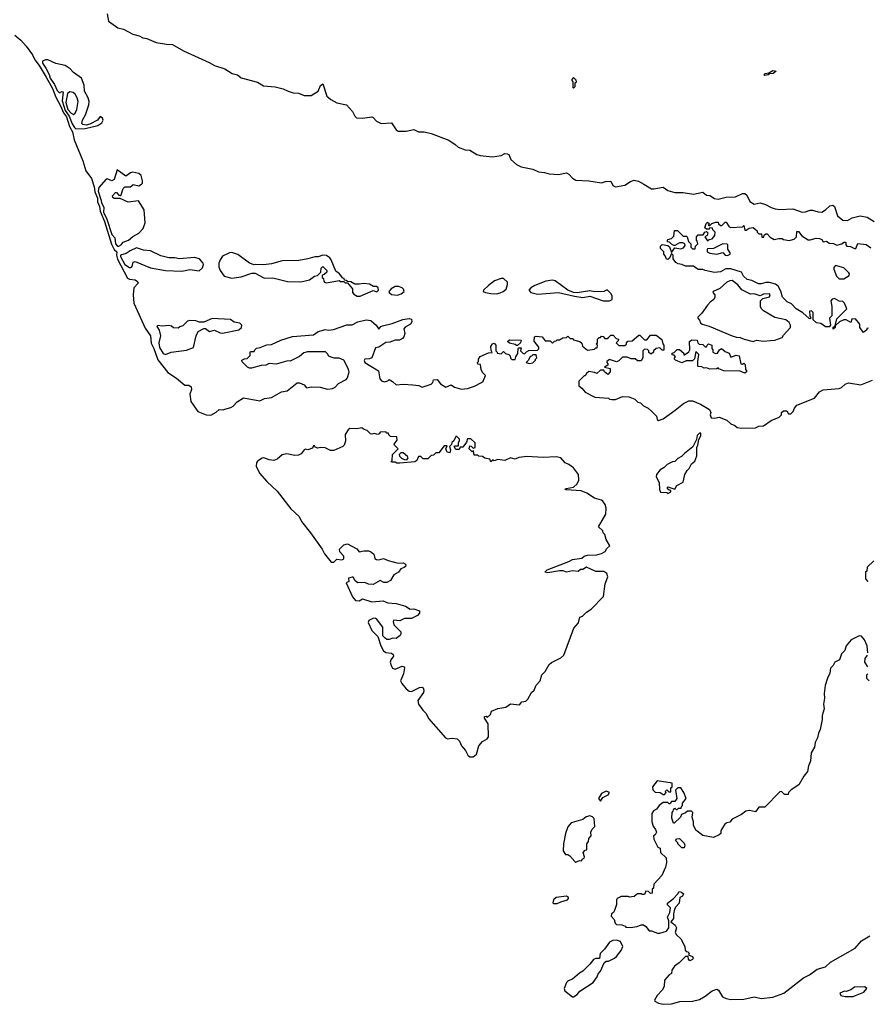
# Model space of a CAD drawing. Extents: x 2494106 to 2685573, y 758056 to 915185.
# Tile 160 of 256: x 2616914 to 2624185, y 779068 to 787517. Entities that reach past the tile are written whole.
import ezdxf

# ---------------------------------------------------------------- set-up
doc = ezdxf.new("R2010")
doc.units = 0

msp = doc.modelspace()

# ---------------------------------------------------------------- linework, layer by layer
at = {"layer": '0CON05XD'}
for points in [[(2617665, 787566.2), (2617677.5, 787505), (2617755, 787445.9), (2617805, 787435.9), (2617885, 787393.2), (2617938.3, 787378.3), (2617970.6, 787360.6), (2618005, 787354.6), (2618085, 787322.5), (2618175, 787306.2), (2618226.2, 787305), (2618319.4, 787249.4), (2618539.3, 787149.3), (2618585, 787122.9), (2618673.8, 787093.8), (2618735.8, 787055.8), (2618783.8, 787045), (2618815, 787018), (2618955, 786980), (2619005, 786949.3), (2619105, 786940.5), (2619175, 786924.4), (2619216.7, 786905), (2619260.7, 786890.7), (2619305, 786887.5), (2619355, 786865.7), (2619415, 786866.7), (2619475, 786904), (2619495, 786953.3), (2619515, 786966), (2619550.2, 786860.2), (2619582, 786832), (2619635, 786802.5), (2619716.3, 786786.3), (2619767.8, 786727.8), (2619789.3, 786689.3), (2619804.6, 786674.6), (2619855, 786670.5), (2619935, 786684.4), (2619947.7, 786677.7), (2619975.6, 786645), (2620015, 786626.6), (2620105, 786630.5), (2620145, 786573.1), (2620160.9, 786560.9), (2620228.9, 786561.1), (2620295, 786574.6), (2620335, 786556), (2620385, 786554.5), (2620445, 786541.1), (2620595, 786483.1), (2620650, 786445), (2620674.4, 786424.4), (2620735, 786401.4), (2620776.4, 786396.4), (2620835, 786359.4), (2620865, 786350.6), (2620969.1, 786340.9), (2621045, 786351.2), (2621075, 786368.8), (2621095, 786366.7), (2621109.2, 786359.2), (2621128.6, 786318.6), (2621174.6, 786274.6), (2621215, 786254.4), (2621315, 786234.5), (2621365, 786211.1), (2621415, 786206.4), (2621455, 786194.6), (2621535, 786189.5), (2621605, 786203.3), (2621625, 786191.4), (2621655, 786157.1), (2621685, 786140.6), (2621795, 786135.6), (2621905, 786117.7), (2621938, 786128), (2621985, 786130), (2622000.8, 786095), (2622025, 786082.7), (2622105, 786096.7), (2622155, 786129.5), (2622185, 786138.5), (2622222, 786132), (2622268, 786105), (2622335, 786066.2), (2622355, 786064.5), (2622435, 786078.8), (2622475, 786050.6), (2622535, 786033.5), (2622605.5, 786035.5), (2622695, 786019.6), (2622775.6, 786035.6), (2622805, 786010), (2622835, 786008.8), (2622875, 785982.2), (2622905, 785975.5), (2622974.5, 785994.5), (2623055, 785997.8), (2623114.5, 786025.5), (2623135, 786026.9), (2623152.6, 786012.6), (2623178.3, 785958.3), (2623214.4, 785934.4), (2623265, 785945.8), (2623312, 785932), (2623360, 785905), (2623393.7, 785893.7), (2623435, 785889.6), (2623545, 785894), (2623625, 785864.5), (2623655, 785866.9), (2623695, 785883.8), (2623715, 785883.3), (2623763, 785867), (2623795, 785866), (2623826.7, 785885), (2623865, 785920), (2623890, 785925)], [(2616873.7, 787383.7), (2616925, 787341.6), (2616969.1, 787289.1), (2617025, 787215.4), (2617043.3, 787173.3), (2617081.7, 787125), (2617141.7, 787025), (2617195, 786926.8), (2617223.1, 786853.1), (2617265, 786778), (2617289, 786719), (2617315, 786682.1), (2617340.5, 786600.5), (2617367.8, 786555), (2617381.2, 786485), (2617455, 786305.5), (2617481.2, 786221.2), (2617529.1, 786155), (2617553.1, 786083.1), (2617560.2, 786040.2), (2617581.9, 785985), (2617582.9, 785952.9), (2617599.9, 785915), (2617604.3, 785874.3), (2617642.7, 785785), (2617702.1, 785592.1), (2617725.9, 785545.9), (2617746.2, 785525), (2617744.8, 785495), (2617753, 785463), (2617840.3, 785300.3), (2617855, 785290.6), (2617906, 785285), (2617925, 785270), (2617931.9, 785255), (2617894.3, 785215), (2617886.9, 785155), (2617894.1, 785085), (2617989.5, 784869.5), (2618036.9, 784805), (2618041.9, 784741.9), (2618065, 784694.2), (2618099.5, 784599.5), (2618185, 784488.6), (2618260.3, 784440.3), (2618331.7, 784381.7), (2618365, 784380), (2618386.4, 784366.4), (2618386.7, 784345), (2618374, 784305), (2618381.7, 784241.7), (2618443.7, 784153.7), (2618515, 784125.8), (2618555, 784123.3), (2618600.5, 784149.5), (2618625, 784172.5), (2618655, 784168.8), (2618725, 784188.8), (2618745, 784200), (2618780.8, 784239.2), (2618835, 784273.1), (2618975, 784247.5), (2619015, 784266.7), (2619075, 784276.2), (2619160, 784325), (2619208.3, 784331.7), (2619295, 784400.8), (2619315, 784400.6), (2619354.2, 784384.2), (2619375, 784357.5), (2619415, 784366.7), (2619493, 784363), (2619555, 784347.5), (2619596.4, 784353.6), (2619620, 784365), (2619650, 784395), (2619715, 784430), (2619725.9, 784444.1), (2619740, 784495), (2619732.5, 784525), (2619694.3, 784594.3), (2619655, 784612), (2619612.3, 784612.3), (2619585, 784620), (2619565, 784630), (2619555, 784650), (2619537, 784667), (2619381.7, 784668.3), (2619352.3, 784657.7), (2619313.6, 784626.4), (2619235, 784587.5), (2619215, 784588.8), (2619115, 784561.2), (2619055, 784568), (2619025, 784553.3), (2618985, 784550), (2618903, 784527), (2618885, 784526.7), (2618867.5, 784535), (2618821.7, 784581.7), (2618820, 784595), (2618843, 784607), (2618865, 784610), (2618890, 784635), (2618890, 784665), (2618895, 784670), (2618925, 784670), (2618930, 784685), (2618945, 784697.5), (2618976.4, 784703.6), (2619035, 784728), (2619075, 784730), (2619154.2, 784765.8), (2619255, 784798), (2619435, 784812.5), (2619475, 784842), (2619517.1, 784852.9), (2619535, 784859.2), (2619565, 784854.2), (2619605, 784859.2), (2619721.7, 784898.3), (2619765, 784900), (2619815, 784923.8), (2619885, 784941.2), (2619926.7, 784935), (2619972, 784895), (2619995, 784862.5), (2620012.5, 784885), (2620025, 784891.2), (2620109.2, 784910.8), (2620200, 784945), (2620255, 784953.3), (2620275, 784947.5), (2620277.5, 784925), (2620267.5, 784905), (2620221.7, 784878.3), (2620210, 784865), (2620217.5, 784825), (2620210, 784795), (2620198.3, 784781.7), (2620171.7, 784768.3), (2620135, 784767.5), (2620089.3, 784750.7), (2620055, 784747.5), (2619995, 784707.5), (2619965, 784700), (2619935, 784616.2), (2619915, 784606.2), (2619875.9, 784604.1), (2619868, 784592), (2619876, 784575), (2619990.8, 784505), (2620003.3, 784435), (2620018.3, 784418.3), (2620045, 784410), (2620071.7, 784418.3), (2620085, 784430), (2620113, 784413), (2620143.6, 784383.6), (2620205, 784388.8), (2620286.4, 784383.6), (2620337, 784377), (2620366.4, 784363.6), (2620445, 784390), (2620457, 784403), (2620463.6, 784426.4), (2620495, 784430), (2620525, 784392.5), (2620570, 784365), (2620615, 784382.5), (2620645, 784362.5), (2620705, 784346.7), (2620755, 784353.3), (2620815, 784373.3), (2620877, 784403), (2620890, 784415), (2620910, 784465), (2620885, 784490), (2620872.5, 784515), (2620868.3, 784558.3), (2620845, 784560), (2620840, 784575), (2620850, 784585), (2620850, 784605), (2620865, 784627.5), (2620935, 784657.5), (2620968.3, 784661.7), (2620958.3, 784678.3), (2620957, 784713), (2620970, 784735), (2620985, 784740), (2621000, 784725), (2621000, 784675), (2621010, 784665), (2621010, 784655), (2621045, 784650), (2621065, 784670), (2621081.7, 784651.7), (2621110, 784645), (2621121.7, 784631.7), (2621123, 784613), (2621135, 784600), (2621165, 784600), (2621170, 784625), (2621187, 784653), (2621190, 784695), (2621195, 784700), (2621215, 784700), (2621210, 784675), (2621230, 784655), (2621245, 784650), (2621261.7, 784668.3), (2621283, 784677), (2621355, 784680), (2621368.3, 784691.7), (2621367, 784707), (2621328.3, 784758.3), (2621330, 784795), (2621345, 784800), (2621397, 784797), (2621421.7, 784761.7), (2621465, 784760), (2621485, 784740), (2621501.7, 784758.3), (2621515, 784760), (2621525, 784770), (2621545, 784770), (2621573, 784787), (2621605, 784790), (2621615, 784800), (2621635, 784780), (2621655, 784780), (2621665, 784770), (2621720, 784755), (2621735, 784740), (2621742.5, 784715), (2621785, 784680), (2621845, 784690), (2621855, 784700), (2621868.3, 784701.7), (2621870, 784725), (2621860, 784735), (2621870, 784745), (2621870, 784775), (2621885, 784790), (2621895, 784790), (2621905, 784800), (2621918.3, 784798.3), (2621935, 784780), (2621955, 784780), (2621965, 784790)], [(2617395, 786581.8), (2617475, 786584.2), (2617585, 786609.2), (2617618.7, 786631.3), (2617630.9, 786655), (2617625, 786670.6), (2617605, 786687.5), (2617582.5, 786655), (2617515, 786620), (2617485, 786612.5), (2617455, 786617.5), (2617447.5, 786625), (2617452, 786655), (2617479.1, 786700.9), (2617508.1, 786785), (2617510.6, 786815), (2617501.9, 786845), (2617469.4, 786905), (2617467.5, 786955), (2617445, 787015.8), (2617375, 787062.5), (2617347.1, 787095), (2617305, 787123.5), (2617225, 787141.3), (2617155, 787172.9), (2617135, 787172.5), (2617109.8, 787160.2), (2617110.3, 787145), (2617139.6, 787099.6), (2617166.3, 787046.3), (2617174.9, 787014.9), (2617212, 786962), (2617235, 786908), (2617255, 786890), (2617275, 786900.8), (2617286.8, 786896.8), (2617278.4, 786821.6), (2617292.6, 786775), (2617305, 786736.5), (2617338.6, 786688.6), (2617365, 786622.1), (2617385, 786591.5), (2617395, 786581.8)], [(2623305, 787037.5), (2623297.5, 787045), (2623310, 787055), (2623339.3, 787060.7), (2623375, 787082), (2623402.5, 787075), (2623376.7, 787055), (2623345, 787053.3), (2623335, 787044.2), (2623305, 787037.5)], [(2621665, 786930), (2621680, 786945), (2621680, 786975), (2621690, 786985), (2621688.3, 786998.3), (2621665, 787020), (2621650, 787005), (2621650, 786995), (2621660, 786985), (2621660, 786935), (2621665, 786930)], [(2617375, 786704.5), (2617390, 786715), (2617405, 786746.7), (2617415.5, 786815), (2617408.4, 786845), (2617389.2, 786879.2), (2617372.8, 786892.8), (2617345, 786897.3), (2617325, 786882.2), (2617311.4, 786805), (2617327.9, 786745), (2617355, 786713.9), (2617375, 786704.5)], [(2617765, 785574.6), (2617784, 785585), (2617801.3, 785608.7), (2617847.5, 785625), (2617885, 785657.5), (2617935.8, 785684.2), (2617973.8, 785725), (2617990, 785775), (2617981.1, 785885), (2617933.3, 785963.3), (2617845, 785950), (2617775, 785981.2), (2617725, 785982.9), (2617712.6, 785992.6), (2617711.2, 786005), (2617735, 786034.4), (2617745, 786033.1), (2617765, 786012), (2617775, 786008), (2617785, 786013.8), (2617800.6, 786069.4), (2617815, 786083.2), (2617866.2, 786083.8), (2617887, 786103), (2617935, 786092.5), (2617960, 786105), (2617967.5, 786115), (2617967, 786133), (2617955, 786180), (2617937.3, 786197.3), (2617885, 786209.2), (2617865, 786204.2), (2617825, 786173.3), (2617751.7, 786228.3), (2617724.4, 786145.6), (2617705, 786134.3), (2617665, 786150), (2617655, 786147.5), (2617594.2, 786075.8), (2617588.6, 786045), (2617611.5, 785975), (2617615, 785948.1), (2617634.8, 785905), (2617633.8, 785865), (2617661.6, 785805), (2617704, 785675), (2617729.1, 785645), (2617736.7, 785595), (2617754.3, 785575), (2617765, 785574.6)], [(2623890, 785925), (2623903.9, 785913.9), (2623930, 785835), (2623975, 785798.1), (2624015, 785794.4), (2624055, 785816.2), (2624125, 785833.8), (2624185, 785823.6), (2624245, 785784.4)], [(2624195, 784870), (2624181.7, 784868.3), (2624180, 784855), (2624153, 784833), (2624120, 784875), (2624120, 784905), (2624085, 784950), (2624051.7, 784948.3), (2624045, 784920), (2624005, 784942.5), (2623985, 784942.5), (2623947, 784923), (2623910, 784890), (2623910, 784875), (2623892.5, 784862.5), (2623891.7, 784878.3), (2623910, 784890), (2623925, 784950), (2624010, 785035), (2623990, 785085), (2623975, 785100), (2623945, 785102.5), (2623905, 785123.3), (2623885, 785120), (2623873.3, 785105), (2623880, 785055), (2623880, 784975), (2623860, 784955), (2623870, 784895), (2623857.5, 784882.5), (2623825, 784882.5), (2623785, 784910), (2623750, 784915), (2623721.7, 784941.7), (2623720, 785005), (2623705, 785020), (2623690, 785015), (2623692.5, 784975), (2623700, 784955), (2623695, 784950), (2623685, 784953.3), (2623631.9, 785001.9), (2623574.5, 785034.5), (2623535, 785080), (2623496.7, 785095), (2623458.8, 785135), (2623443.9, 785186.1), (2623421.7, 785231.7), (2623397.7, 785247.7), (2623345, 785262.5), (2623315, 785261.4), (2623275, 785250), (2623251.2, 785251.2), (2623195, 785280), (2623155, 785287.5), (2623123.3, 785315), (2623105, 785350), (2623015, 785380), (2622971.7, 785378.3), (2622925, 785354), (2622875, 785348.8), (2622793.6, 785363.6), (2622775, 785372.5), (2622735, 785373.3), (2622695, 785403.3), (2622625, 785403.3), (2622595, 785417.5), (2622561.7, 785421.7), (2622543.6, 785433.6), (2622520, 785465), (2622520, 785495), (2622505, 785510), (2622488.3, 785471.7), (2622475, 785460), (2622461.7, 785461.7), (2622451.7, 785491.7), (2622440, 785505), (2622440, 785525), (2622412.5, 785555), (2622412.5, 785575), (2622425, 785587.5), (2622475, 785580), (2622487, 785567), (2622505, 785520), (2622535, 785560), (2622585, 785550), (2622609.3, 785560.7), (2622621.7, 785578.3), (2622620, 785595), (2622603, 785603), (2622575, 785602.5), (2622535, 785580), (2622525, 785580), (2622505, 785590), (2622488.3, 785608.3), (2622471.7, 785611.7), (2622470, 785625), (2622475, 785630), (2622505, 785640), (2622525, 785660), (2622531.7, 785708.3), (2622557, 785707), (2622605, 785660), (2622635, 785660), (2622640, 785655), (2622650, 785615), (2622670, 785595), (2622670, 785565), (2622685, 785550), (2622708.3, 785551.7), (2622710, 785575), (2622730, 785595), (2622727, 785617), (2622720, 785625), (2622720, 785655), (2622735, 785670), (2622778.3, 785671.7), (2622790, 785695), (2622805, 785700), (2622817, 785687), (2622810, 785665), (2622790, 785655), (2622815, 785620), (2622828.3, 785631.7), (2622855, 785637.5), (2622877.5, 785665), (2622880, 785695), (2622860, 785715), (2622858.3, 785728.3), (2622835, 785730), (2622825, 785720), (2622805, 785720), (2622791.7, 785731.7), (2622803, 785767), (2622815, 785780), (2622830, 785765), (2622820, 785755), (2622825, 785750), (2622835, 785750), (2622851.7, 785768.3), (2622885, 785780), (2622905, 785780), (2622910, 785765), (2622925, 785750), (2622938.3, 785751.7), (2622965, 785780), (2622975, 785780), (2623000.7, 785740.7), (2623015, 785732.5), (2623115, 785740), (2623125, 785750), (2623135, 785710), (2623145, 785710), (2623173, 785727), (2623205, 785732.5), (2623240, 785705), (2623240, 785695), (2623255, 785680), (2623278.3, 785678.3), (2623281.7, 785651.7), (2623298.3, 785651.7), (2623301.7, 785668.3), (2623315, 785680), (2623325, 785680), (2623350.7, 785650.7), (2623385, 785630), (2623425, 785640), (2623455, 785640), (2623465, 785630), (2623515, 785622.5), (2623557, 785633), (2623577, 785653), (2623581.7, 785698.3), (2623595, 785700), (2623623.6, 785663.6), (2623678.3, 785628.3), (2623695, 785627.5), (2623745, 785642.5), (2623775, 785640), (2623795, 785630), (2623805, 785610), (2623835, 785617.5), (2623858.3, 785598.3), (2623895, 785596.7), (2623925, 785582.5), (2623967, 785593), (2623983, 785607), (2623995, 785607.5), (2624000, 785605), (2624000, 785585), (2624010, 785575), (2624041.7, 785571.7), (2624075, 785552.5), (2624087.5, 785555), (2624105, 785597.5), (2624175, 785587.5), (2624215, 785560)], [(2618305, 785360), (2618375, 785373.8), (2618455, 785362.5), (2618481.7, 785388.3), (2618490, 785415), (2618487, 785427), (2618456.1, 785466.1), (2618415, 785476.7), (2618285, 785466.2), (2618245, 785473.8), (2618195, 785473.8), (2618125, 785491.2), (2618035, 785532.5), (2617975, 785540), (2617915, 785560), (2617861.4, 785535), (2617828.6, 785511.4), (2617779.1, 785495), (2617778.2, 785485), (2617815, 785416.7), (2617855, 785391.1), (2617865, 785390), (2617880, 785400), (2617887.5, 785435), (2617905, 785442.5), (2618035, 785388.8), (2618165, 785366), (2618305, 785360)], [(2622985, 785493.3), (2623010, 785505), (2623010, 785515), (2622988.3, 785548.3), (2622987.5, 785585), (2622981.7, 785591.7), (2622945, 785592.5), (2622866.4, 785553.6), (2622815, 785550), (2622810, 785545), (2622810, 785525), (2622833.6, 785513.6), (2622895, 785503.8), (2622945, 785520), (2622965, 785497.5), (2622985, 785493.3)], [(2619835, 785143.8), (2619945, 785192.5), (2619977, 785183), (2619992.5, 785195), (2619990, 785215), (2619975, 785227.5), (2619948.3, 785228.3), (2619915, 785246.7), (2619865, 785253.3), (2619825, 785246.7), (2619788.3, 785248.3), (2619755, 785267.5), (2619725, 785270), (2619715, 785280), (2619701.7, 785281.7), (2619696.4, 785296.4), (2619685, 785300), (2619656.4, 785336.4), (2619625, 785360), (2619586.1, 785456.1), (2619575, 785472.5), (2619545, 785492.5), (2619515, 785497.5), (2619475, 785482.5), (2619445, 785482.5), (2619386.4, 785463.6), (2619308.3, 785451.7), (2619165, 785448.8), (2619075, 785423.3), (2619005, 785413.3), (2618935, 785416.7), (2618925, 785412.5), (2618886.4, 785426.4), (2618785, 785502), (2618735, 785518), (2618714.2, 785515.8), (2618655, 785486.7), (2618633.9, 785456.1), (2618623.6, 785426.4), (2618623.3, 785395), (2618633.3, 785365), (2618667.5, 785315), (2618735, 785298.8), (2618815, 785310), (2618905, 785342.5), (2618935, 785342.5), (2619002.5, 785305), (2619015, 785300), (2619085, 785303.3), (2619211.7, 785271.7), (2619325, 785266.2), (2619400, 785285), (2619443, 785317), (2619468.3, 785321.7), (2619498.3, 785351.7), (2619500, 785385), (2619515, 785400), (2619550, 785365), (2619548.3, 785351.7), (2619525, 785330), (2619510, 785325), (2619510, 785305), (2619520, 785295), (2619523, 785273), (2619530, 785265), (2619545, 785260), (2619655, 785280), (2619665, 785270), (2619695, 785270), (2619705, 785260), (2619725, 785260), (2619768.3, 785208.3), (2619770, 785175), (2619780.7, 785160.7), (2619810, 785145), (2619835, 785143.8)], [(2623985, 785292.5), (2624029.3, 785320.7), (2624032.5, 785335), (2624027.5, 785345), (2623985, 785387.5), (2623913, 785407), (2623898.3, 785391.7), (2623897.5, 785375), (2623920, 785315), (2623945, 785292.5), (2623985, 785292.5)], [(2621005, 785166), (2621035, 785173.8), (2621062.5, 785185), (2621086.4, 785203.6), (2621100, 785245), (2621100, 785265), (2621065, 785297.5), (2621045, 785296.7), (2620987.5, 785275), (2620935, 785236.7), (2620892.5, 785195), (2620890, 785185), (2620910, 785175), (2620955, 785166.2), (2621005, 785166)], [(2621975, 785103.3), (2621997.5, 785115), (2621997.5, 785145), (2621987.5, 785165), (2621955, 785200), (2621925, 785183.3), (2621847, 785183), (2621805, 785191.2), (2621695, 785173.3), (2621666.2, 785176.2), (2621615, 785196.7), (2621506.7, 785275), (2621485, 785281.2), (2621427.7, 785272.3), (2621332.7, 785237.3), (2621297.5, 785215), (2621282.5, 785195), (2621300, 785175), (2621355, 785160.8), (2621535, 785176.2), (2621674.1, 785144.1), (2621744.2, 785134.2), (2621805, 785143.3), (2621920, 785105), (2621975, 785103.3)], [(2620155, 785154), (2620187.5, 785165), (2620212.5, 785185), (2620207.5, 785205), (2620195, 785216.7), (2620165, 785226.7), (2620135, 785226.7), (2620101.7, 785208.3), (2620080, 785185), (2620082.5, 785175), (2620105, 785160), (2620155, 785154)], [(2623205, 784756.7), (2623235, 784767.5), (2623295, 784757.5), (2623355, 784763.3), (2623391.7, 784768.3), (2623455, 784790), (2623465, 784810), (2623527.5, 784875), (2623527.5, 784895), (2623515, 784920), (2623485, 784942.5), (2623392.3, 784962.3), (2623295, 785017.5), (2623277.5, 785035), (2623267.5, 785055), (2623270, 785105), (2623290, 785125), (2623345, 785138.8), (2623352, 785155), (2623346, 785165), (2623295, 785162), (2623265, 785148), (2623215, 785164.6), (2623181.7, 785161.7), (2623110, 785200), (2623075, 785241.4), (2623025, 785277.7), (2623005, 785276.2), (2622981.4, 785265), (2622919.1, 785210.9), (2622863.8, 785185), (2622860, 785175), (2622877.5, 785155), (2622876.7, 785135), (2622867.5, 785115), (2622837, 785093), (2622815, 785067.5), (2622765, 784997.5), (2622730, 784965), (2622730, 784955), (2622745, 784940), (2622753.3, 784915), (2622767.5, 784905), (2622827.5, 784887.5), (2623025, 784803.3), (2623063.6, 784793.6), (2623095, 784790), (2623127.5, 784775), (2623205, 784756.7)], [(2618165, 784644.2), (2618215, 784663.3), (2618345, 784680.6), (2618405, 784704), (2618427.5, 784805), (2618445, 784840), (2618493, 784867), (2618507, 784867), (2618541.7, 784841.7), (2618585, 784852.5), (2618635, 784830), (2618655, 784828), (2618795, 784856.7), (2618817.5, 784875), (2618820, 784895), (2618801.7, 784911.7), (2618755, 784922.5), (2618723, 784943), (2618565, 784952.5), (2618495, 784922.5), (2618455, 784922.5), (2618425, 784932.5), (2618373, 784937), (2618355, 784930), (2618315, 784890), (2618288.3, 784881.7), (2618275, 784870), (2618235, 784872.5), (2618217, 784887), (2618195, 784892.5), (2618135, 784887.5), (2618098.3, 784891.7), (2618090, 784885), (2618111.9, 784851.9), (2618122.2, 784805), (2618108.8, 784745), (2618114.5, 784705), (2618145, 784652.5), (2618165, 784644.2)], [(2621965, 784790), (2621985, 784810), (2622005, 784810), (2622031.7, 784781.7), (2622050, 784775), (2622048.3, 784761.7), (2622030, 784745), (2622041.7, 784731.7), (2622055, 784720), (2622105, 784720), (2622118.3, 784731.7), (2622120, 784745), (2622131.7, 784758.3), (2622168.3, 784761.7), (2622225, 784810), (2622235, 784810), (2622275, 784770), (2622295, 784770), (2622325, 784810), (2622375, 784810), (2622421.7, 784771.7), (2622430, 784735), (2622440, 784725), (2622438.3, 784681.7), (2622425, 784680), (2622405, 784700), (2622375, 784696.7), (2622350, 784675), (2622350, 784665), (2622335, 784650), (2622325, 784650), (2622311.7, 784661.7), (2622310, 784675), (2622298.3, 784688.3), (2622275, 784690), (2622260, 784675), (2622260, 784615), (2622245, 784590), (2622215, 784590), (2622195, 784607.5), (2622158.3, 784608.3), (2622125, 784620), (2622085, 784620), (2622055, 784590), (2622035, 784582.5), (2621975, 784600), (2621950, 784585), (2621950, 784575), (2621960, 784565), (2621958.3, 784551.7), (2621930, 784535), (2621980, 784525), (2621980, 784495), (2621958.3, 784471.7), (2621930, 784495), (2621925, 784510), (2621895, 784510), (2621865, 784480), (2621845, 784490), (2621795, 784497.5), (2621775, 784480), (2621765, 784460), (2621755, 784460), (2621710, 784415), (2621710, 784375), (2621736.4, 784356.4), (2621765, 784320), (2621848.3, 784278.3), (2621965, 784270), (2621975, 784260), (2621995, 784257.5), (2622025, 784257.5), (2622085, 784282.5), (2622140.7, 784280.7), (2622163.6, 784273.6), (2622190.7, 784260.7), (2622216.4, 784236.4), (2622238.3, 784228.3), (2622265, 784202.5), (2622305, 784182.5), (2622336.4, 784156.4), (2622376.2, 784116.2), (2622382.5, 784085), (2622395, 784077.5), (2622435, 784093.3), (2622536.2, 784165), (2622607.5, 784225), (2622653, 784247), (2622685, 784246), (2622755, 784218.8), (2622831.2, 784171.2), (2622843, 784147), (2622837.5, 784125), (2622845, 784100), (2622875, 784097.5), (2622915, 784106.2), (2622979.7, 784079.7), (2623015, 784050), (2623050, 784035), (2623068.3, 784018.3), (2623105, 784012.5), (2623225, 784016.2), (2623255, 784028.8), (2623295, 784033.3), (2623361.7, 784078.3), (2623430, 784105), (2623450, 784125), (2623450, 784145), (2623465, 784160), (2623495, 784160), (2623510, 784135), (2623530, 784135), (2623550, 784155), (2623560, 784185), (2623581.7, 784208.3), (2623731.2, 784268.8), (2623775, 784323.3), (2623805, 784340), (2623945, 784351.4), (2623965, 784360.8), (2623995, 784390), (2624025, 784401.4), (2624130, 784385), (2624230, 784425)], [(2621185, 784720), (2621175, 784720), (2621165, 784730), (2621115, 784740), (2621100, 784755), (2621115, 784770), (2621217, 784767), (2621210, 784745), (2621185, 784720)], [(2623135, 784482.5), (2623095, 784500), (2622955, 784502.5), (2622911.7, 784521.7), (2622905, 784530), (2622895, 784520), (2622835, 784517.5), (2622805, 784530), (2622785, 784527.5), (2622767, 784537), (2622735, 784540), (2622730, 784545), (2622730, 784585), (2622740, 784645), (2622715, 784670), (2622701.7, 784608.3), (2622685, 784590), (2622630.7, 784589.3), (2622595, 784573.3), (2622540, 784595), (2622530, 784605), (2622530, 784615), (2622540, 784625), (2622528.3, 784638.3), (2622511.7, 784641.7), (2622510, 784655), (2622528.3, 784661.7), (2622553, 784687), (2622575, 784687.5), (2622610, 784655), (2622611.7, 784641.7), (2622618.3, 784641.7), (2622653, 784667), (2622662.5, 784685), (2622660, 784755), (2622680.7, 784769.3), (2622725, 784767.5), (2622730, 784745), (2622741.7, 784731.7), (2622775, 784730), (2622795, 784710), (2622805, 784710), (2622810, 784725), (2622823.9, 784736.1), (2622850, 784725), (2622850, 784695), (2622860, 784685), (2622860, 784665), (2622883, 784653), (2622900, 784655), (2622917.5, 784685), (2622935, 784696.2), (2622965, 784670), (2623000, 784655), (2623015, 784620), (2623060.7, 784639.3), (2623085, 784632.5), (2623100, 784565), (2623115, 784560), (2623125, 784570), (2623137, 784557), (2623140, 784515), (2623150, 784505), (2623150, 784495), (2623135, 784482.5)], [(2621285, 784567.5), (2621315, 784572.5), (2621340, 784595), (2621340, 784605), (2621350, 784615), (2621345, 784640), (2621315, 784640), (2621305, 784630), (2621291.7, 784628.3), (2621280, 784595), (2621260, 784575), (2621285, 784567.5)], [(2620805, 781192.5), (2620832.5, 781215), (2620853.9, 781286.1), (2620885, 781322.5), (2620925, 781347.5), (2620936.4, 781363.6), (2620932.5, 781475), (2620900, 781525), (2620901.7, 781538.3), (2620915, 781540), (2620925, 781530), (2620952.5, 781555), (2620960, 781585), (2621015, 781608), (2621085, 781617.5), (2621125, 781645.7), (2621201.7, 781638.3), (2621222.5, 781665), (2621255, 781670), (2621273.9, 781686.1), (2621305, 781743.8), (2621328.8, 781765), (2621344.2, 781805.8), (2621378, 781845), (2621394, 781895), (2621422, 781925), (2621456.2, 781985), (2621475, 782001.2), (2621555, 782041.4), (2621581.4, 782065), (2621668, 782295), (2621707, 782343), (2621720, 782390), (2621740.7, 782399.3), (2621775, 782433.8), (2621815, 782458), (2621922.3, 782567.7), (2621936.2, 782675), (2621958.8, 782735), (2621950, 782765), (2621925, 782783.3), (2621855, 782781.2), (2621775, 782818.8), (2621745, 782800), (2621725, 782800), (2621705, 782782.5), (2621655, 782786.7), (2621605, 782777.5), (2621575, 782787.5), (2621545, 782787.5), (2621445, 782770), (2621420, 782775), (2621440, 782795), (2621625, 782868.8), (2621655, 782886), (2621735, 782897.5), (2621756.4, 782913.6), (2621785, 782921.2), (2621865, 782924), (2621905, 782936.2), (2621935.9, 782954.1), (2621950.7, 782979.3), (2621976.4, 783003.6), (2621946.1, 783056.1), (2621935, 783100), (2621920, 783115), (2621915, 783130), (2621880, 783165), (2621942.5, 783275), (2621943.8, 783325), (2621935.9, 783355.9), (2621916.2, 783385), (2621905, 783393.8), (2621845, 783412.5), (2621780, 783455), (2621730, 783475), (2621601.7, 783481.7), (2621590, 783485), (2621602.5, 783495), (2621665, 783506.7), (2621697.5, 783535), (2621710, 783565), (2621707.5, 783615), (2621665, 783672.5), (2621625, 783701.2), (2621593.3, 783715), (2621555, 783758.8), (2621515, 783766.9), (2621405, 783761.2), (2621265, 783770), (2621195, 783760), (2621165, 783746.7), (2621125, 783756.7), (2621075, 783733.3), (2621015, 783742.5), (2620985, 783732.5), (2620975, 783740), (2620955, 783722.5), (2620947, 783747), (2620905, 783753.3), (2620885, 783767.5), (2620853, 783773), (2620845, 783780), (2620811.7, 783781.7), (2620808.3, 783818.3), (2620795, 783810), (2620770, 783835), (2620775, 783860), (2620788.3, 783858.3), (2620805, 783840), (2620820, 783845), (2620820, 783885), (2620785, 783920), (2620755, 783920), (2620748.3, 783891.7), (2620715, 783850), (2620691.7, 783848.3), (2620685, 783830), (2620655, 783830), (2620640, 783855), (2620645, 783860), (2620678.3, 783861.7), (2620677.5, 783885), (2620687.5, 783905), (2620687, 783917), (2620665, 783940), (2620655, 783940), (2620637, 783903), (2620621.7, 783888.3), (2620618.3, 783871.7), (2620600, 783855), (2620610, 783825), (2620605, 783800), (2620580, 783805), (2620570, 783835), (2620580, 783860), (2620555, 783860), (2620508.3, 783801.7), (2620485, 783800), (2620465, 783780), (2620443, 783777), (2620415, 783750), (2620375, 783750), (2620355, 783770), (2620335, 783770), (2620320, 783735), (2620305, 783722.5), (2620175, 783712.5), (2620150.7, 783710.7), (2620135, 783720), (2620105, 783720), (2620100, 783725), (2620110, 783735), (2620113, 783787), (2620160, 783835), (2620130, 783865), (2620127.5, 783875), (2620151.7, 783908.3), (2620148.3, 783938.3), (2620095, 783940), (2620080, 783955), (2620078.3, 783968.3), (2620065, 783970), (2620055, 783980), (2620005, 783977.5), (2619996.7, 783963.3), (2619985, 783957.5), (2619955, 783967.5), (2619935, 783960), (2619923.6, 783963.6), (2619895, 783992.5), (2619863, 784003), (2619850, 784015), (2619805, 784007.5), (2619745, 784010), (2619731.7, 783998.3), (2619707.5, 783957.5), (2619708.8, 783901.2), (2619696.7, 783865), (2619685.7, 783854.3), (2619609.7, 783820.3), (2619581.1, 783821.1), (2619535, 783843.3), (2619495, 783847.5), (2619470.7, 783840.7), (2619450, 783850), (2619445, 783860), (2619435, 783860), (2619425, 783840), (2619385, 783827.5), (2619365, 783832.5), (2619355, 783827.5), (2619327.8, 783792.2), (2619305, 783779.2), (2619275, 783778), (2619205, 783792.5), (2619165, 783782.5), (2619122.9, 783747.1), (2619095, 783735.7), (2619055, 783739.4), (2619008.8, 783758.8), (2618993.8, 783755), (2618955, 783728), (2618946, 783715), (2618942.5, 783685), (2618972.7, 783625), (2619033.8, 783553.8), (2619121.9, 783471.9), (2619240.3, 783320.3), (2619312.9, 783252.9), (2619331.2, 783211.2), (2619409.4, 783115), (2619507.5, 782975), (2619528.9, 782935), (2619585, 782863.1), (2619608.7, 782861.3), (2619635, 782888.6), (2619678.1, 782881.9), (2619695, 782891.2), (2619695.6, 782915), (2619660.2, 782950.2), (2619656.9, 782975), (2619695, 783010), (2619725, 783020.6), (2619805.5, 782975.5), (2619825, 782951.2), (2619865, 782960.5), (2619905, 782960.5), (2619923.8, 782953.8), (2619951.2, 782931.2), (2619960.8, 782895), (2619975.5, 782885.5), (2619995, 782882.5), (2620035, 782893.1), (2620075, 782876), (2620160, 782855), (2620205, 782855.7), (2620225, 782845.7), (2620227.4, 782837.4), (2620222.9, 782825), (2620212.2, 782817.8), (2620185, 782805.8), (2620163.5, 782776.5), (2620125, 782754.3), (2620094.4, 782705), (2620065, 782687.5), (2620039.1, 782689.1), (2620005, 782705.6), (2619945, 782670.5), (2619905, 782673.3), (2619875, 782686.9), (2619816.2, 782686.2), (2619791.2, 782701.2), (2619775, 782734), (2619765, 782734.2), (2619734.6, 782725.4), (2619736.7, 782695), (2619713.8, 782686.2), (2619768.9, 782565), (2619795, 782533.9), (2619825, 782531.3), (2619855, 782547.8), (2619935, 782521.8), (2620031.7, 782531.7), (2620072.3, 782512.3), (2620145, 782506.2), (2620223.7, 782483.7), (2620265, 782459.2), (2620295, 782461.4), (2620342.5, 782445), (2620342.5, 782425), (2620327.5, 782405), (2620275, 782378.1), (2620215, 782377.5), (2620175, 782358.5), (2620123.3, 782365), (2620118.3, 782351.7), (2620123.6, 782325), (2620151.9, 782295), (2620182.9, 782265), (2620184.2, 782245), (2620177.8, 782232.2), (2620145, 782208.6), (2620115, 782211.4), (2620085, 782200), (2620065, 782200), (2620048.9, 782208.9), (2620030.6, 782230.6), (2620028.9, 782305), (2619975, 782376.9), (2619962.4, 782382.4), (2619942.1, 782377.9), (2619909.7, 782360.3), (2619902.5, 782345), (2619935, 782276.9), (2619985.7, 782225), (2620012.9, 782145), (2620035, 782101.1), (2620055, 782086.9), (2620102.2, 782082.2), (2620118.7, 782068.7), (2620119.5, 782055), (2620097.7, 782025), (2620093.4, 782005), (2620099.7, 781975), (2620113.6, 781953.6), (2620135, 781942.7), (2620195, 781968.8), (2620205.9, 781965.9), (2620214.5, 781955), (2620205.4, 781905), (2620181.6, 781845), (2620192, 781822), (2620230.4, 781775), (2620255, 781756.5), (2620275, 781753.4), (2620345, 781787.1), (2620365, 781790.6), (2620376, 781785), (2620381.9, 781765), (2620378.9, 781745), (2620328.2, 781675), (2620334.5, 781645), (2620371.7, 781591.7), (2620399.6, 781565), (2620419.9, 781519.9), (2620566.7, 781355), (2620585, 781346.2), (2620625, 781352.5), (2620666.2, 781346.2), (2620687.5, 781325), (2620703.3, 781285), (2620737.5, 781245), (2620757, 781207), (2620775, 781192.5), (2620805, 781192.5)], [(2622475, 783452.5), (2622500, 783465), (2622498.3, 783478.3), (2622485, 783480), (2622471.7, 783491.7), (2622470, 783505), (2622475, 783510), (2622535, 783490), (2622550.7, 783519.3), (2622605, 783550), (2622620, 783615), (2622640.7, 783649.3), (2622657.5, 783665), (2622677.5, 783705), (2622705, 783730), (2622723.3, 783775), (2622722.5, 783845), (2622732.5, 783865), (2622740, 783915), (2622757.5, 783945), (2622758.3, 783968.3), (2622745, 783970), (2622725, 783950), (2622720, 783915), (2622689.3, 783850.7), (2622616.1, 783793.9), (2622592.3, 783767.7), (2622559.3, 783750.7), (2622533.6, 783726.4), (2622515, 783723.3), (2622469.3, 783700.7), (2622442.5, 783675), (2622407.5, 783655), (2622377.5, 783615), (2622373.3, 783595), (2622400, 783545), (2622402.5, 783485), (2622411.7, 783461.7), (2622465, 783460), (2622475, 783452.5)], [(2620235, 783740), (2620247, 783757), (2620240, 783770), (2620205, 783800), (2620185, 783800), (2620170, 783785), (2620171.7, 783771.7), (2620190, 783755), (2620213, 783743), (2620235, 783740)], [(2624240, 782875), (2624185, 782820), (2624180, 782785), (2624170, 782775), (2624168.3, 782718.3), (2624190, 782695)], [(2624190, 782085), (2624183.3, 782145), (2624160, 782195), (2624136.4, 782226.4), (2624115, 782230), (2624047.5, 782195), (2624018, 782162), (2624003.3, 782145), (2623993.3, 782105), (2623963.9, 782076.1), (2623947.5, 782025), (2623906, 782004), (2623892.5, 781975), (2623868.3, 781951.7), (2623865, 781910), (2623843, 781867), (2623824, 781805), (2623815.7, 781735), (2623818.8, 781695), (2623808.8, 781645), (2623815.8, 781604.2), (2623797, 781547), (2623797.7, 781512.3), (2623782, 781425), (2623765.9, 781394.1), (2623758.8, 781355), (2623738.6, 781315), (2623732.5, 781275), (2623703.8, 781225), (2623698.8, 781155), (2623681.2, 781115), (2623673.3, 781065), (2623640, 781025), (2623598.3, 780951.7), (2623530.7, 780909.3), (2623510, 780885), (2623505, 780870), (2623475, 780870), (2623450, 780895), (2623435, 780892.5), (2623305, 780760), (2623255, 780760), (2623225, 780720), (2623175, 780732.5), (2623144.1, 780725.9), (2623105, 780697.5), (2623025, 780657.5), (2623005, 780632.5), (2622980, 780625), (2622962.5, 780615), (2622937.5, 780575), (2622927.5, 780555), (2622927.5, 780535), (2622915, 780522.5), (2622865, 780500), (2622775, 780516.7), (2622715, 780562.5), (2622693.3, 780605), (2622693.3, 780635), (2622682.5, 780675), (2622687.5, 780715), (2622677, 780727), (2622643, 780727), (2622625, 780710), (2622591.7, 780698.3), (2622582.5, 780675), (2622528.3, 780621.7), (2622521.7, 780621.7), (2622507.5, 780665), (2622510, 780715), (2622520, 780725), (2622521.7, 780738.3), (2622535, 780750), (2622545, 780740), (2622555, 780740), (2622565, 780750), (2622588.3, 780751.7), (2622590, 780765), (2622600, 780775), (2622600, 780795), (2622632.5, 780835), (2622612.5, 780885), (2622586.4, 780926.4), (2622560, 780925), (2622540, 780905), (2622552.5, 780835), (2622535, 780810), (2622505, 780810), (2622495, 780790), (2622485, 780790), (2622475, 780800), (2622435, 780800), (2622400, 780775), (2622376.4, 780743.6), (2622350.7, 780729.3), (2622336.7, 780705), (2622336.7, 780635), (2622347.5, 780597.5), (2622368.3, 780568.3), (2622376.2, 780545), (2622366.4, 780523.6), (2622350, 780515), (2622352.5, 780485), (2622387, 780417), (2622407, 780407), (2622411.7, 780371.7), (2622460, 780325), (2622462.5, 780285), (2622453.8, 780245), (2622422.5, 780175), (2622355, 780100), (2622350, 780065), (2622340, 780055), (2622338.3, 780021.7), (2622325, 780020), (2622307, 780037), (2622285, 780040), (2622275, 780010), (2622255, 780010), (2622245, 780017.5), (2622213.9, 780016.1)], [(2624190, 781965), (2624162.5, 782005), (2624166.7, 782035), (2624186.7, 782065)], [(2624200, 781845), (2624180, 781865), (2624180, 781895), (2624190, 781905)], [(2622445, 780870), (2622460, 780885), (2622450, 780895), (2622465, 780910), (2622481.7, 780891.7), (2622498.3, 780891.7), (2622500, 780925), (2622510, 780935), (2622510, 780965), (2622383, 780987), (2622342.5, 780935), (2622345, 780910), (2622365, 780890), (2622407, 780887), (2622435, 780870), (2622445, 780870)], [(2621895, 780812.5), (2621917, 780843), (2621963, 780867), (2621972.5, 780885), (2621969.3, 780889.3), (2621945, 780896.7), (2621904.1, 780875.9), (2621880, 780835), (2621895, 780812.5)], [(2621685, 780287.5), (2621695, 780292.5), (2621715, 780302.5), (2621735, 780300), (2621740, 780315), (2621756.7, 780323.3), (2621760, 780335), (2621748.3, 780371.7), (2621765, 780390), (2621780, 780395), (2621780, 780445), (2621792.5, 780465), (2621795, 780490), (2621817.5, 780515), (2621812.5, 780545), (2621825, 780570), (2621847, 780593), (2621841.7, 780661.7), (2621828.3, 780678.3), (2621805, 780686.7), (2621773.9, 780676.1), (2621745, 780653.8), (2621643.8, 780626.2), (2621615, 780590), (2621595.5, 780535), (2621579.4, 780445), (2621577.5, 780385), (2621595, 780353.3), (2621615, 780352.5), (2621633.6, 780343.6), (2621675, 780292.5), (2621685, 780287.5)], [(2622615, 780410), (2622595, 780410), (2622560, 780445), (2622560, 780455), (2622540, 780475), (2622551.7, 780488.3), (2622575, 780490), (2622615, 780450), (2622620, 780435), (2622615, 780410)], [(2621525, 779932.5), (2621555, 779948.8), (2621612.5, 779965), (2621623.3, 779975), (2621622.5, 779985), (2621605, 779997.5), (2621515, 779985.6), (2621494, 779965), (2621488.3, 779938.3), (2621495, 779932.5), (2621525, 779932.5)], [(2622213.9, 780016.1), (2622185, 779992.5), (2622145, 779987.5), (2622135, 779992.5), (2622075, 779992.5), (2622040, 779975), (2622032.5, 779965), (2622032.5, 779925), (2622016.4, 779873.6), (2622007.5, 779855), (2621990, 779845), (2621987.5, 779825), (2622013.3, 779795), (2622022.5, 779765), (2622035, 779752.5), (2622079.3, 779749.3), (2622108.3, 779738.3), (2622115, 779730), (2622155, 779726.7), (2622210, 779735), (2622245, 779750), (2622265, 779750), (2622286.4, 779736.4), (2622315, 779700), (2622335, 779700), (2622385, 779677.5), (2622405, 779677.5), (2622462.5, 779695), (2622482.5, 779725), (2622482.5, 779785), (2622472.5, 779815), (2622492.5, 779855), (2622497.5, 779895), (2622471.7, 779921.7), (2622470, 779935), (2622523.9, 779976.1), (2622560, 780015), (2622570, 780035), (2622591.7, 780031.7), (2622607, 780017), (2622600, 779995), (2622577.5, 779985), (2622570, 779935), (2622542.5, 779905), (2622532.5, 779885), (2622522.5, 779845), (2622522.5, 779805), (2622500, 779775), (2622537, 779747), (2622547.5, 779725), (2622537.5, 779685), (2622547.5, 779665), (2622585, 779630), (2622620, 779565), (2622623, 779533), (2622631.7, 779521.7), (2622645, 779520), (2622658.3, 779508.3), (2622651.7, 779491.7), (2622685, 779480), (2622690, 779465), (2622685, 779452.5), (2622662.5, 779442.5), (2622650, 779455), (2622648.3, 779478.3), (2622625, 779480), (2622570, 779425), (2622530, 779395), (2622508.3, 779361.7), (2622506.7, 779333.3), (2622485, 779322.5), (2622444.1, 779275.9), (2622442.5, 779222.5), (2622425, 779190), (2622383.3, 779145), (2622360, 779105), (2622362.5, 779095), (2622395, 779076.9), (2622435, 779068.5), (2622505, 779073.9)], [(2621665, 779132), (2621695, 779151.2), (2621719.5, 779180.5), (2621832.5, 779255), (2621867, 779303), (2621875, 779330), (2621897, 779353), (2621927, 779423), (2621945, 779437.5), (2621965, 779437.5), (2622017, 779463), (2622035, 779480), (2622075, 779530), (2622087.5, 779565), (2622068.3, 779608.3), (2622035, 779620), (2622003.6, 779616.4), (2621975, 779602.5), (2621929.3, 779540.7), (2621892.5, 779505), (2621888.3, 779461.7), (2621855, 779462.5), (2621835, 779452.5), (2621805.9, 779414.1), (2621745, 779352.5), (2621715, 779336.7), (2621655, 779283.8), (2621620.3, 779269.7), (2621605, 779256.7), (2621585.6, 779205), (2621589.4, 779185), (2621655, 779133.8), (2621665, 779132)], [(2622505, 779073.9), (2622577, 779093), (2622685, 779096), (2622745, 779110.6), (2622795, 779138.8), (2622855, 779185.5), (2622895, 779198), (2622909.8, 779189.8), (2622943.1, 779133.1), (2622975, 779118), (2623015, 779109.4), (2623125, 779112.1), (2623215, 779131.8), (2623275, 779119.1), (2623375, 779129.6), (2623468.8, 779165), (2623638.8, 779295), (2623689.8, 779320.2), (2623755, 779370), (2623825, 779391.2), (2623869.5, 779430.5), (2624080.5, 779549.5), (2624135, 779613.3), (2624207.5, 779655)], [(2624065, 779136.2), (2624085, 779144), (2624155, 779173.8), (2624180, 779205), (2624165, 779217.5), (2624075, 779216.7), (2624045, 779192.5), (2624005, 779177.5), (2623988.3, 779181.7), (2623950, 779165), (2623957.5, 779145), (2623996.4, 779136.4), (2624065, 779136.2)]]:
    msp.add_lwpolyline(points, dxfattribs=at)

doc.saveas('drawing.dxf')
